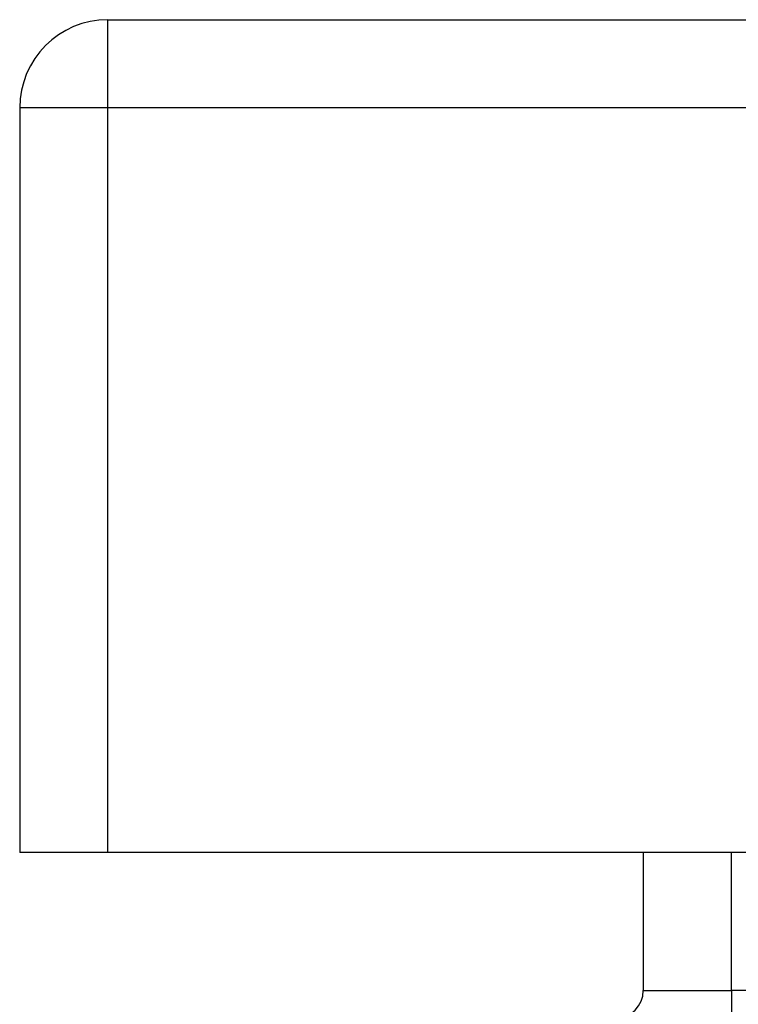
# Model space of a CAD drawing. Header units: inches. Extents: x 23 to 567, y 61 to 264.
# Tile 80 of 256: x 77.363 to 78.169, y 260.017 to 261.121. Entities that reach past the tile are written whole.
import ezdxf

# ---------------------------------------------------------------- set-up
doc = ezdxf.new("R2010")
doc.units = ezdxf.units.IN
doc.header["$MEASUREMENT"] = 0
doc.layers.add('Visible Edges(ANSI)', color=7, linetype='Continuous', lineweight=25)
doc.layers.add('Visible Tangent Edges(ANSI)', color=7, linetype='Continuous', lineweight=25)

msp = doc.modelspace()

# ---------------------------------------------------------------- linework, layer by layer
at = {"layer": 'Visible Edges(ANSI)'}
for p, q in [((77.4622, 261.1212), (131.0672, 261.1212)), ((77.3632, 261.0222), (77.3632, 260.1872)), ((77.4622, 260.1872), (77.3632, 260.1872)), ((131.0672, 260.1872), (77.4622, 260.1872)), ((78.0628, 260.1872), (78.0628, 260.0327))]:
    msp.add_line(p, q, dxfattribs=at)
for centre, radius, start, end in [((77.4622, 261.0222), 0.099, 90, 180), ((78.0318, 260.0327), 0.031, 270, 0)]:
    msp.add_arc(centre, radius, start, end, dxfattribs=at)
at = {"layer": 'Visible Tangent Edges(ANSI)'}
for p, q in [((77.4622, 261.0222), (77.4622, 261.1212)), ((77.4622, 261.0222), (77.3632, 261.0222)), ((77.4622, 260.1872), (77.4622, 261.0222)), ((131.0672, 261.0222), (77.4622, 261.0222)), ((78.1618, 260.0327), (78.1618, 260.1872)), ((78.0628, 260.0327), (78.1618, 260.0327)), ((78.1618, 260.0327), (78.1618, 260.0017)), ((78.2628, 260.0327), (78.1618, 260.0327))]:
    msp.add_line(p, q, dxfattribs=at)

doc.saveas('drawing.dxf')
